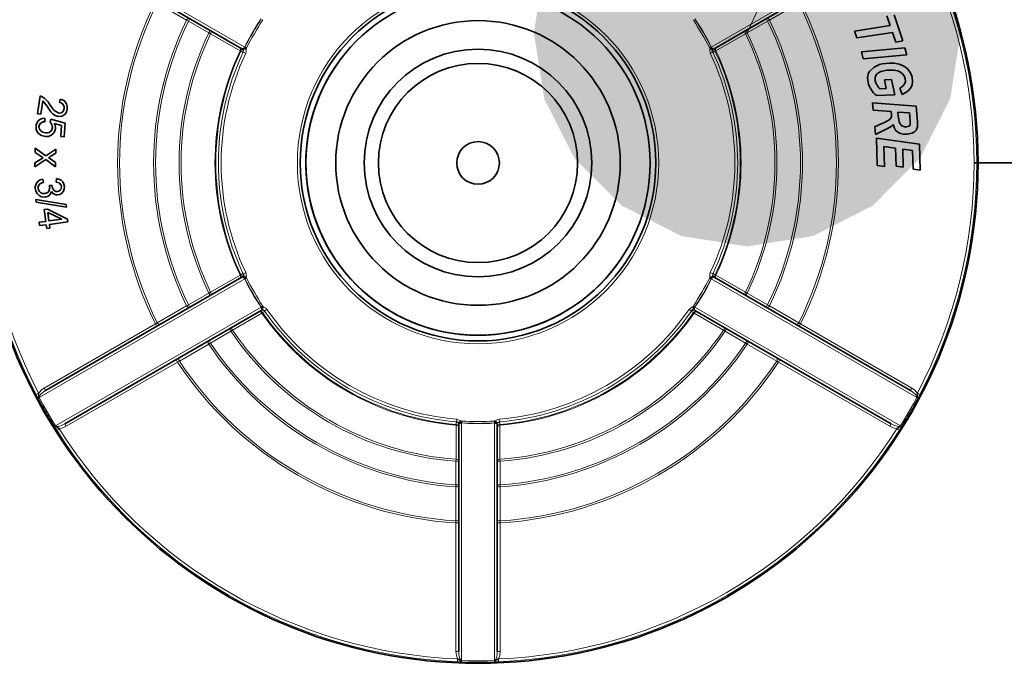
# Model space of a CAD drawing. Extents: x 0 to 420, y 0 to 297.
# Tile 21 of 39: x 183.09 to 190.01, y 210.91 to 215.43. Entities that reach past the tile are written whole.
import ezdxf

# ---------------------------------------------------------------- set-up
doc = ezdxf.new("R2010")
doc.units = 0

msp = doc.modelspace()

# ---------------------------------------------------------------- linework, layer by layer
at = {"color": 7, "lineweight": 13}
msp.add_line((188.202942, 215.334534), (216.293304, 277.172089), dxfattribs=at)
at = {"color": 7, "lineweight": 13, "ltscale": 0.041736}
for p, q in [((183.225952, 216.068878), (184.671722, 215.234161)), ((187.949036, 215.234161), (189.394806, 216.068878)), ((184.671722, 213.607574), (183.225952, 212.772858)), ((189.394806, 212.772858), (187.949036, 213.607574)), ((183.340942, 212.573685), (184.786728, 213.408386)), ((187.834045, 213.408386), (189.279816, 212.573685))]:
    msp.add_line(p, q, dxfattribs=at)
at = {"color": 7, "lineweight": 35, "ltscale": 0.03981}
for p, q in [((184.650177, 215.223511), (183.271118, 216.019714)), ((189.34964, 216.019714), (187.970581, 215.223511)), ((183.271118, 212.822037), (184.650177, 213.618225)), ((187.970581, 213.618225), (189.34964, 212.822037)), ((184.785172, 213.384399), (183.406128, 212.588211)), ((189.214645, 212.588211), (187.835587, 213.384399))]:
    msp.add_line(p, q, dxfattribs=at)
at = {"color": 7, "lineweight": 13, "ltscale": 0.00597}
for p, q in [((184.261734, 215.423553), (184.054993, 215.54303)), ((188.565781, 215.54303), (188.359024, 215.423553)), ((184.054993, 213.298706), (184.261734, 213.418182)), ((188.359024, 213.418182), (188.565781, 213.298706)), ((184.417709, 213.148041), (184.210861, 213.028717)), ((188.409912, 213.028717), (188.203064, 213.148041)), ((186.15451, 211.906555), (186.154419, 212.145355)), ((186.466354, 212.145355), (186.466248, 211.906555))]:
    msp.add_line(p, q, dxfattribs=at)
at = {"color": 7, "lineweight": 13, "ltscale": 0.000354}
for p, q in [((184.274445, 215.417328), (184.261734, 215.423553)), ((188.359024, 215.423553), (188.346313, 215.417328)), ((184.417786, 215.334595), (184.430527, 215.32843)), ((188.202972, 215.334595), (188.190247, 215.32843)), ((184.430527, 213.513306), (184.417786, 213.507156)), ((184.261734, 213.418182), (184.274445, 213.424393)), ((188.346313, 213.424393), (188.359024, 213.418182)), ((184.584473, 213.246643), (184.572784, 213.238678)), ((188.036285, 213.246643), (188.047974, 213.238678)), ((184.429443, 213.155945), (184.417709, 213.148041)), ((188.203064, 213.148041), (188.191315, 213.155945))]:
    msp.add_line(p, q, dxfattribs=at)
at = {"color": 7, "lineweight": 13, "ltscale": 0.0005}
for p, q in [((184.284439, 215.434662), (184.274445, 215.417328)), ((188.346313, 215.417328), (188.336319, 215.434662)), ((184.417786, 215.334595), (184.427795, 215.351898)), ((188.202972, 215.334595), (188.192978, 215.351898)), ((184.659546, 215.199738), (184.677628, 215.191193)), ((187.94313, 215.191193), (187.961212, 215.199738)), ((184.659546, 213.641998), (184.677628, 213.650543)), ((187.94313, 213.650543), (187.961212, 213.641998)), ((184.427795, 213.489838), (184.417786, 213.507156)), ((188.192978, 213.489838), (188.202972, 213.507156)), ((184.274445, 213.424393), (184.284439, 213.407074)), ((184.81044, 213.380646), (184.826889, 213.392029)), ((187.810318, 213.380646), (187.793884, 213.392029)), ((188.336319, 213.407074), (188.346313, 213.424393)), ((184.053101, 213.273514), (184.043106, 213.290833)), ((184.572784, 213.238678), (184.56279, 213.256012)), ((188.057983, 213.256012), (188.047974, 213.238678)), ((188.577652, 213.290833), (188.567657, 213.273514)), ((184.419434, 213.173248), (184.429443, 213.155945)), ((188.191315, 213.155945), (188.201324, 213.173248)), ((184.18811, 213.039688), (184.198105, 213.022369)), ((188.422668, 213.022369), (188.432663, 213.039688)), ((183.271118, 212.822037), (183.261124, 212.839355)), ((189.359634, 212.839355), (189.34964, 212.822037)), ((183.203781, 212.794403), (183.221497, 212.80368)), ((189.399277, 212.80368), (189.416992, 212.794403)), ((183.406128, 212.588211), (183.416138, 212.570892)), ((186.159485, 212.601776), (186.161133, 212.621704)), ((186.461288, 212.601776), (186.459625, 212.621704)), ((189.204636, 212.570892), (189.214645, 212.588211)), ((183.348526, 212.543701), (183.365417, 212.554398)), ((189.272232, 212.543701), (189.255341, 212.554398)), ((186.175385, 212.324982), (186.15538, 212.324982)), ((186.465393, 212.324982), (186.445374, 212.324982)), ((186.15538, 212.159454), (186.175385, 212.159454)), ((186.445374, 212.159454), (186.465393, 212.159454)), ((186.175385, 211.892334), (186.15538, 211.892334)), ((186.445374, 211.892334), (186.465393, 211.892334)), ((186.175385, 210.98938), (186.15538, 210.98938)), ((186.445374, 210.98938), (186.465393, 210.98938)), ((186.165634, 210.917236), (186.166458, 210.937225)), ((186.455139, 210.917236), (186.4543, 210.937225))]:
    msp.add_line(p, q, dxfattribs=at)
at = {"color": 7, "lineweight": 13, "ltscale": 0.004138}
for p, q in [((184.417786, 215.334595), (184.274445, 215.417328)), ((188.346313, 215.417328), (188.202972, 215.334595)), ((184.274445, 213.424393), (184.417786, 213.507156)), ((188.202972, 213.507156), (188.346313, 213.424393)), ((184.572784, 213.238678), (184.429443, 213.155945)), ((188.191315, 213.155945), (188.047974, 213.238678)), ((186.15538, 212.159454), (186.15538, 212.324982)), ((186.465393, 212.324982), (186.465393, 212.159454))]:
    msp.add_line(p, q, dxfattribs=at)
at = {"color": 7, "lineweight": 35, "ltscale": 0.001806}
msp.add_line((189.208313, 215.385773), (189.185303, 215.454254), dxfattribs=at)
at = {"color": 7, "lineweight": 35, "ltscale": 0.004846}
msp.add_line((189.23558, 215.462051), (189.297363, 215.278336), dxfattribs=at)
at = {"color": 7, "lineweight": 13, "ltscale": 0.005978}
msp.add_line((184.637695, 215.208984), (184.430527, 215.32843), dxfattribs=at)
at = {"color": 7, "lineweight": 13, "ltscale": 0.005979}
for p, q in [((188.190247, 215.32843), (187.983063, 215.208984)), ((184.430527, 213.513306), (184.637695, 213.632767)), ((187.983063, 213.632767), (188.190247, 213.513306)), ((184.791519, 213.366333), (184.584473, 213.246643)), ((188.036285, 213.246643), (187.829239, 213.366333)), ((186.156433, 212.339081), (186.156555, 212.578247)), ((186.464203, 212.578247), (186.46434, 212.339081))]:
    msp.add_line(p, q, dxfattribs=at)
at = {"color": 7, "lineweight": 35, "ltscale": 0.006341}
for p, q in [((188.957672, 215.346756), (189.208313, 215.385773)), ((189.224426, 215.33786), (188.973816, 215.298843))]:
    msp.add_line(p, q, dxfattribs=at)
at = {"color": 7, "lineweight": 35, "ltscale": 0.001264}
msp.add_line((188.973816, 215.298843), (188.957672, 215.346756), dxfattribs=at)
at = {"color": 7, "lineweight": 35, "ltscale": 0.001776}
msp.add_line((189.247086, 215.270538), (189.224426, 215.33786), dxfattribs=at)
at = {"color": 7, "lineweight": 35, "ltscale": 0.001272}
for p, q in [((189.297363, 215.278336), (189.247086, 215.270538)), ((189.166611, 215.00528), (189.217438, 215.007782))]:
    msp.add_line(p, q, dxfattribs=at)
at = {"color": 7, "lineweight": 13, "ltscale": 0.000147}
for p, q in [((184.643005, 215.206482), (184.637695, 215.208984)), ((184.637695, 213.632767), (184.643005, 213.635269)), ((184.796326, 213.36969), (184.791519, 213.366333)), ((187.829239, 213.366333), (187.824432, 213.36969))]:
    msp.add_line(p, q, dxfattribs=at)
at = {"color": 7, "lineweight": 13, "ltscale": 0.00044}
for p, q in [((184.658264, 215.197693), (184.643005, 215.206482)), ((184.643005, 213.635269), (184.658264, 213.644058)), ((186.157043, 212.584076), (186.157059, 212.601685)), ((186.463699, 212.601685), (186.463715, 212.584076))]:
    msp.add_line(p, q, dxfattribs=at)
at = {"color": 7, "lineweight": 13, "ltscale": 6e-05}
for p, q in [((184.659546, 215.199738), (184.658264, 215.197693)), ((187.962494, 215.197693), (187.961212, 215.199738)), ((186.461288, 212.601776), (186.463699, 212.601685))]:
    msp.add_line(p, q, dxfattribs=at)
at = {"color": 7, "lineweight": 35, "ltscale": 0.000411}
for p, q in [((184.681091, 215.223267), (184.664688, 215.22229)), ((184.800842, 213.411072), (184.793472, 213.396378))]:
    msp.add_line(p, q, dxfattribs=at)
at = {"color": 7, "lineweight": 13, "ltscale": 1.3e-05}
for p, q in [((184.671722, 215.234161), (184.672211, 215.234009)), ((187.949036, 215.234161), (187.948547, 215.234009)), ((184.672211, 213.607742), (184.671722, 213.607574)), ((187.949036, 213.607574), (187.948547, 213.607742)), ((184.787109, 213.408722), (184.786728, 213.408386)), ((187.834045, 213.408386), (187.833664, 213.408722)), ((183.217484, 212.768738), (183.217239, 212.769196)), ((183.22435, 212.778381), (183.223816, 212.778381)), ((189.396957, 212.778381), (189.396423, 212.778381)), ((189.403519, 212.769196), (189.403275, 212.768738)), ((183.33342, 212.567963), (183.333145, 212.56842)), ((183.344925, 212.569519), (183.344666, 212.569061)), ((186.19548, 212.595612), (186.195374, 212.595093)), ((186.425293, 212.595612), (186.425385, 212.595093)), ((189.276108, 212.569061), (189.275833, 212.569519)), ((189.287613, 212.56842), (189.287354, 212.567963)), ((186.189804, 210.927032), (186.189545, 210.926575)), ((186.194717, 210.91629), (186.194214, 210.91629)), ((186.426559, 210.91629), (186.426041, 210.91629)), ((186.430969, 210.927032), (186.431213, 210.926575))]:
    msp.add_line(p, q, dxfattribs=at)
at = {"color": 7, "lineweight": 13, "ltscale": 0.000278}
for p, q in [((184.672211, 215.234009), (184.68187, 215.228531)), ((184.68187, 213.61322), (184.672211, 213.607742)), ((184.796677, 213.414368), (184.787109, 213.408722)), ((187.824097, 213.414368), (187.833664, 213.408722))]:
    msp.add_line(p, q, dxfattribs=at)
at = {"color": 7, "lineweight": 13, "ltscale": 0.000277}
for p, q in [((187.948547, 215.234009), (187.938904, 215.228531)), ((187.938904, 213.61322), (187.948547, 213.607742)), ((186.195587, 212.606705), (186.19548, 212.595612)), ((186.425171, 212.606705), (186.425293, 212.595612))]:
    msp.add_line(p, q, dxfattribs=at)
at = {"color": 7, "lineweight": 13, "ltscale": 0.000364}
for p, q in [((187.954193, 215.225403), (187.939636, 215.224609)), ((184.666565, 213.616333), (184.681122, 213.617126)), ((187.829041, 213.399551), (187.82106, 213.411743))]:
    msp.add_line(p, q, dxfattribs=at)
at = {"color": 7, "lineweight": 13, "ltscale": 3.4e-05}
for p, q in [((187.939667, 215.223267), (187.939682, 215.224609)), ((184.681091, 213.618469), (184.681091, 213.617126))]:
    msp.add_line(p, q, dxfattribs=at)
at = {"color": 7, "lineweight": 35, "ltscale": 0.00043}
for p, q in [((187.956741, 215.2211), (187.939667, 215.223267)), ((184.681091, 213.618469), (184.664017, 213.620636)), ((187.956741, 213.620636), (187.939667, 213.618469)), ((187.819916, 213.411072), (187.826599, 213.395203))]:
    msp.add_line(p, q, dxfattribs=at)
at = {"color": 7, "lineweight": 35, "ltscale": 0.000257}
msp.add_line((187.948547, 215.234009), (187.954208, 215.225418), dxfattribs=at)
at = {"color": 7, "lineweight": 35, "ltscale": 0.000125}
for p, q in [((187.954208, 215.225418), (187.956741, 215.2211)), ((187.829056, 213.399551), (187.826599, 213.395203))]:
    msp.add_line(p, q, dxfattribs=at)
at = {"color": 7, "lineweight": 13, "ltscale": 0.000441}
for p, q in [((187.977768, 215.206482), (187.962494, 215.197693)), ((187.962494, 213.644058), (187.977768, 213.635269)), ((184.811584, 213.37851), (184.796326, 213.36969)), ((187.824432, 213.36969), (187.809174, 213.37851))]:
    msp.add_line(p, q, dxfattribs=at)
at = {"color": 7, "lineweight": 13, "ltscale": 0.000146}
for p, q in [((187.983063, 215.208984), (187.977768, 215.206482)), ((187.977768, 213.635269), (187.983063, 213.632767)), ((186.156555, 212.578247), (186.157043, 212.584076)), ((186.463715, 212.584076), (186.464203, 212.578247))]:
    msp.add_line(p, q, dxfattribs=at)
at = {"color": 7, "lineweight": 35, "ltscale": 0.007674}
for p, q in [((189.005188, 215.202698), (189.311035, 215.228882)), ((189.323883, 215.179504), (189.018051, 215.153381))]:
    msp.add_line(p, q, dxfattribs=at)
at = {"color": 7, "lineweight": 35, "ltscale": 0.001274}
msp.add_line((189.018051, 215.153381), (189.005188, 215.202698), dxfattribs=at)
at = {"color": 7, "lineweight": 35, "ltscale": 0.001276}
msp.add_line((189.311035, 215.228882), (189.323883, 215.179504), dxfattribs=at)
at = {"color": 7, "lineweight": 35, "ltscale": 0.00157}
msp.add_line((189.180359, 214.943985), (189.166611, 215.00528), dxfattribs=at)
at = {"color": 7, "lineweight": 35, "ltscale": 0.002748}
msp.add_line((189.217438, 215.007782), (189.241425, 214.900528), dxfattribs=at)
at = {"color": 7, "lineweight": 35, "ltscale": 0.001132}
msp.add_line((189.135132, 214.941803), (189.180359, 214.943985), dxfattribs=at)
at = {"color": 7, "lineweight": 35, "ltscale": 0.001186}
msp.add_line((189.292496, 214.902771), (189.275879, 214.94722), dxfattribs=at)
at = {"color": 7, "lineweight": 35, "ltscale": 0.003203}
msp.add_line((183.231522, 214.892853), (183.214813, 214.765823), dxfattribs=at)
at = {"color": 7, "lineweight": 35, "ltscale": 0.002377}
msp.add_line((183.238266, 214.762756), (183.250687, 214.857025), dxfattribs=at)
at = {"color": 7, "lineweight": 35, "ltscale": 0.000617}
msp.add_line((183.373169, 214.86969), (183.367401, 214.845703), dxfattribs=at)
at = {"color": 7, "lineweight": 35, "ltscale": 0.001273}
msp.add_line((189.088806, 214.791565), (189.083939, 214.842255), dxfattribs=at)
at = {"color": 7, "lineweight": 35, "ltscale": 0.007676}
msp.add_line((189.083939, 214.842255), (189.390152, 214.819672), dxfattribs=at)
at = {"color": 7, "lineweight": 35, "ltscale": 0.003266}
msp.add_line((189.241425, 214.900528), (189.110962, 214.894012), dxfattribs=at)
at = {"color": 7, "lineweight": 35, "ltscale": 0.003179}
msp.add_line((189.215622, 214.782181), (189.088806, 214.791565), dxfattribs=at)
at = {"color": 7, "lineweight": 35, "ltscale": 0.000528}
msp.add_line((189.217636, 214.761169), (189.215622, 214.782181), dxfattribs=at)
at = {"color": 7, "lineweight": 35, "ltscale": 0.000676}
msp.add_line((189.26152, 214.778717), (189.264145, 214.751801), dxfattribs=at)
at = {"color": 7, "lineweight": 35, "ltscale": 0.002063}
msp.add_line((189.343826, 214.772552), (189.26152, 214.778717), dxfattribs=at)
at = {"color": 7, "lineweight": 35, "ltscale": 0.001403}
msp.add_line((189.349243, 214.716675), (189.343826, 214.772552), dxfattribs=at)
at = {"color": 7, "lineweight": 35, "ltscale": 0.002761}
msp.add_line((189.390152, 214.819672), (189.400681, 214.709732), dxfattribs=at)
at = {"color": 7, "lineweight": 35, "ltscale": 0.000591}
msp.add_line((183.214813, 214.765823), (183.238266, 214.762756), dxfattribs=at)
at = {"color": 7, "lineweight": 35, "ltscale": 0.000628}
msp.add_line((183.264832, 214.711075), (183.264664, 214.736206), dxfattribs=at)
at = {"color": 7, "lineweight": 35, "ltscale": 0.000567}
msp.add_line((183.306671, 214.728577), (183.301804, 214.706421), dxfattribs=at)
at = {"color": 7, "lineweight": 35, "ltscale": 0.00263}
msp.add_line((183.408264, 214.701248), (183.306671, 214.728577), dxfattribs=at)
at = {"color": 7, "lineweight": 35, "ltscale": 0.001123}
msp.add_line((189.167038, 214.704865), (189.206177, 214.726898), dxfattribs=at)
at = {"color": 7, "lineweight": 35, "ltscale": 0.000734}
msp.add_line((189.347046, 214.687393), (189.349243, 214.716675), dxfattribs=at)
at = {"color": 7, "lineweight": 35, "ltscale": 0.001379}
msp.add_line((183.330017, 214.699066), (183.383133, 214.684174), dxfattribs=at)
at = {"color": 7, "lineweight": 35, "ltscale": 0.001935}
msp.add_line((183.383133, 214.684174), (183.376801, 214.607025), dxfattribs=at)
at = {"color": 7, "lineweight": 35, "ltscale": 0.002413}
msp.add_line((183.40033, 214.605072), (183.408264, 214.701248), dxfattribs=at)
at = {"color": 7, "lineweight": 35, "ltscale": 0.001373}
msp.add_line((189.105194, 214.621399), (189.09996, 214.676086), dxfattribs=at)
at = {"color": 7, "lineweight": 35, "ltscale": 0.002576}
msp.add_line((189.197662, 214.666824), (189.105194, 214.621399), dxfattribs=at)
at = {"color": 7, "lineweight": 35, "ltscale": 0.00059}
msp.add_line((183.376801, 214.607025), (183.40033, 214.605072), dxfattribs=at)
at = {"color": 7, "lineweight": 35, "ltscale": 0.004826}
msp.add_line((189.116821, 214.402466), (189.110718, 214.595398), dxfattribs=at)
at = {"color": 7, "lineweight": 35, "ltscale": 0.007645}
msp.add_line((189.110718, 214.595398), (189.413589, 214.553314), dxfattribs=at)
at = {"color": 7, "lineweight": 35, "ltscale": 0.00072}
msp.add_line((183.197128, 214.524246), (183.196793, 214.495438), dxfattribs=at)
at = {"color": 7, "lineweight": 35, "ltscale": 0.001706}
msp.add_line((183.196793, 214.495438), (183.253738, 214.457855), dxfattribs=at)
at = {"color": 7, "lineweight": 35, "ltscale": 0.002284}
msp.add_line((183.272125, 214.472107), (183.197128, 214.524246), dxfattribs=at)
at = {"color": 7, "lineweight": 35, "ltscale": 0.002109}
msp.add_line((183.342529, 214.518616), (183.272125, 214.472107), dxfattribs=at)
at = {"color": 7, "lineweight": 35, "ltscale": 0.000741}
msp.add_line((183.342163, 214.488983), (183.342529, 214.518616), dxfattribs=at)
at = {"color": 7, "lineweight": 35, "ltscale": 0.002075}
msp.add_line((189.245148, 214.526062), (189.162964, 214.537628), dxfattribs=at)
at = {"color": 7, "lineweight": 35, "ltscale": 0.003551}
msp.add_line((189.162964, 214.537628), (189.167465, 214.39566), dxfattribs=at)
at = {"color": 7, "lineweight": 35, "ltscale": 0.003196}
for p, q in [((189.249222, 214.39827), (189.245148, 214.526062)), ((189.295792, 214.518997), (189.299805, 214.391205))]:
    msp.add_line(p, q, dxfattribs=at)
at = {"color": 7, "lineweight": 35, "ltscale": 0.001736}
msp.add_line((189.364578, 214.50943), (189.295792, 214.518997), dxfattribs=at)
at = {"color": 7, "lineweight": 35, "ltscale": 0.003304}
msp.add_line((189.368774, 214.377335), (189.364578, 214.50943), dxfattribs=at)
at = {"color": 7, "lineweight": 35, "ltscale": 0.004578}
msp.add_line((189.413589, 214.553314), (189.419373, 214.37027), dxfattribs=at)
at = {"color": 7, "lineweight": 35, "ltscale": 0.002325}
msp.add_line((183.195541, 214.393005), (183.273132, 214.444244), dxfattribs=at)
at = {"color": 7, "lineweight": 35, "ltscale": 0.00134}
msp.add_line((183.24144, 214.450409), (183.195908, 214.422134), dxfattribs=at)
at = {"color": 7, "lineweight": 35, "ltscale": 0.000359}
msp.add_line((183.253738, 214.457855), (183.24144, 214.450409), dxfattribs=at)
at = {"color": 7, "lineweight": 35, "ltscale": 0.002098}
msp.add_line((183.273132, 214.444244), (183.341034, 214.394897), dxfattribs=at)
at = {"color": 7, "lineweight": 35, "ltscale": 0.000481}
for p, q in [((183.307312, 214.447388), (183.291397, 214.458221)), ((183.417191, 214.109573), (183.415405, 214.128723))]:
    msp.add_line(p, q, dxfattribs=at)
at = {"color": 7, "lineweight": 35, "ltscale": 0.001043}
msp.add_line((183.34137, 214.423279), (183.307312, 214.447388), dxfattribs=at)
at = {"color": 7, "lineweight": 35, "ltscale": 0.001008}
msp.add_line((183.307846, 214.467834), (183.342163, 214.488983), dxfattribs=at)
at = {"color": 7, "lineweight": 35, "ltscale": 0.000728}
msp.add_line((183.195908, 214.422134), (183.195541, 214.393005), dxfattribs=at)
at = {"color": 7, "lineweight": 35, "ltscale": 0.00071}
msp.add_line((183.341034, 214.394897), (183.34137, 214.423279), dxfattribs=at)
at = {"color": 7, "lineweight": 35, "ltscale": 0.001277}
for p, q in [((189.167465, 214.39566), (189.116821, 214.402466)), ((189.299805, 214.391205), (189.249222, 214.39827)), ((189.419373, 214.37027), (189.368774, 214.377335))]:
    msp.add_line(p, q, dxfattribs=at)
at = {"color": 7, "lineweight": 35, "ltscale": 0.475335}
msp.add_line((208.810394, 214.422668), (189.796997, 214.422668), dxfattribs=at)
at = {"color": 7, "lineweight": 35, "ltscale": 0.000602}
msp.add_line((183.255432, 214.284088), (183.250809, 214.307709), dxfattribs=at)
at = {"color": 7, "lineweight": 35, "ltscale": 0.000604}
msp.add_line((183.347534, 214.310913), (183.344528, 214.286926), dxfattribs=at)
at = {"color": 7, "lineweight": 35, "ltscale": 0.000547}
msp.add_line((183.317383, 214.26181), (183.295532, 214.26326), dxfattribs=at)
at = {"color": 7, "lineweight": 35, "ltscale": 9.5e-05}
msp.add_line((183.317291, 214.258026), (183.317383, 214.26181), dxfattribs=at)
at = {"color": 7, "lineweight": 35, "ltscale": 0.000477}
msp.add_line((183.202454, 214.165176), (183.204239, 214.146179), dxfattribs=at)
at = {"color": 7, "lineweight": 35, "ltscale": 0.005401}
msp.add_line((183.415405, 214.128723), (183.202454, 214.165176), dxfattribs=at)
at = {"color": 7, "lineweight": 35, "ltscale": 0.005402}
msp.add_line((183.204239, 214.146179), (183.417191, 214.109573), dxfattribs=at)
at = {"color": 7, "lineweight": 35, "ltscale": 0.000564}
for p, q in [((183.283371, 214.096649), (183.261002, 214.093719)), ((183.278503, 213.96077), (183.300858, 213.963684))]:
    msp.add_line(p, q, dxfattribs=at)
at = {"color": 7, "lineweight": 35, "ltscale": 0.002099}
msp.add_line((183.261002, 214.093719), (183.271973, 214.010498), dxfattribs=at)
at = {"color": 7, "lineweight": 35, "ltscale": 0.003933}
msp.add_line((183.423874, 214.025879), (183.283371, 214.096649), dxfattribs=at)
at = {"color": 7, "lineweight": 35, "ltscale": 0.001202}
msp.add_line((183.271973, 214.010498), (183.224319, 214.004181), dxfattribs=at)
at = {"color": 7, "lineweight": 35, "ltscale": 0.001514}
msp.add_line((183.294327, 214.013397), (183.286407, 214.073456), dxfattribs=at)
at = {"color": 7, "lineweight": 35, "ltscale": 0.002723}
msp.add_line((183.286407, 214.073456), (183.384048, 214.025208), dxfattribs=at)
at = {"color": 7, "lineweight": 35, "ltscale": 0.002262}
msp.add_line((183.384048, 214.025208), (183.294327, 214.013397), dxfattribs=at)
at = {"color": 7, "lineweight": 35, "ltscale": 0.000483}
msp.add_line((183.426392, 214.006714), (183.423874, 214.025879), dxfattribs=at)
at = {"color": 7, "lineweight": 35, "ltscale": 0.000596}
msp.add_line((183.224319, 214.004181), (183.227448, 213.98053), dxfattribs=at)
at = {"color": 7, "lineweight": 35, "ltscale": 0.001201}
msp.add_line((183.227448, 213.98053), (183.275085, 213.986816), dxfattribs=at)
at = {"color": 7, "lineweight": 35, "ltscale": 0.000657}
for p, q in [((183.275085, 213.986816), (183.278503, 213.96077)), ((183.300858, 213.963684), (183.297455, 213.989746))]:
    msp.add_line(p, q, dxfattribs=at)
at = {"color": 7, "lineweight": 35, "ltscale": 0.003251}
msp.add_line((183.297455, 213.989746), (183.426392, 214.006714), dxfattribs=at)
at = {"color": 7, "lineweight": 13, "ltscale": 6.1e-05}
for p, q in [((184.658264, 213.644058), (184.659546, 213.641998)), ((187.961212, 213.641998), (187.962494, 213.644058)), ((184.81044, 213.380646), (184.811584, 213.37851)), ((187.809174, 213.37851), (187.810318, 213.380646)), ((186.157059, 212.601685), (186.159485, 212.601776))]:
    msp.add_line(p, q, dxfattribs=at)
at = {"color": 7, "lineweight": 35, "ltscale": 0.000126}
msp.add_line((184.666565, 213.616302), (184.664017, 213.620636), dxfattribs=at)
at = {"color": 7, "lineweight": 35, "ltscale": 0.000256}
msp.add_line((184.672211, 213.607742), (184.666565, 213.616302), dxfattribs=at)
at = {"color": 7, "lineweight": 13, "ltscale": 0.000353}
for p, q in [((188.202972, 213.507156), (188.190247, 213.513306)), ((186.156433, 212.339081), (186.15538, 212.324982)), ((186.465393, 212.324982), (186.46434, 212.339081)), ((186.154419, 212.145355), (186.15538, 212.159454)), ((186.465393, 212.159454), (186.466354, 212.145355))]:
    msp.add_line(p, q, dxfattribs=at)
at = {"color": 7, "lineweight": 13, "ltscale": 3.3e-05}
msp.add_line((187.819916, 213.411072), (187.821091, 213.411713), dxfattribs=at)
at = {"color": 7, "lineweight": 13, "ltscale": 0.022574}
for p, q in [((183.261124, 212.839355), (184.043106, 213.290833)), ((188.577652, 213.290833), (189.359634, 212.839355)), ((184.198105, 213.022369), (183.416138, 212.570892)), ((189.204636, 212.570892), (188.422668, 213.022369)), ((186.15538, 210.98938), (186.15538, 211.892334)), ((186.465393, 211.892334), (186.465393, 210.98938))]:
    msp.add_line(p, q, dxfattribs=at)
at = {"color": 7, "lineweight": 13, "ltscale": 0.000356}
for p, q in [((184.043106, 213.290833), (184.054993, 213.298706)), ((188.565781, 213.298706), (188.577652, 213.290833)), ((184.210861, 213.028717), (184.198105, 213.022369)), ((188.422668, 213.022369), (188.409912, 213.028717)), ((186.15538, 211.892334), (186.15451, 211.906555)), ((186.466248, 211.906555), (186.465393, 211.892334))]:
    msp.add_line(p, q, dxfattribs=at)
at = {"color": 7, "lineweight": 13, "ltscale": 0.000714}
msp.add_line((183.217239, 212.769196), (183.203781, 212.794403), dxfattribs=at)
at = {"color": 7, "lineweight": 13, "ltscale": 0.001246}
for p, q in [((183.241272, 212.724945), (183.217484, 212.768738)), ((189.403275, 212.768738), (189.379501, 212.724945)), ((189.313644, 212.610901), (189.287613, 212.56842)), ((186.244522, 210.914978), (186.194717, 210.91629)), ((186.426041, 210.91629), (186.376236, 210.914978))]:
    msp.add_line(p, q, dxfattribs=at)
at = {"color": 7, "lineweight": 35, "ltscale": 0.000635}
for p, q in [((183.221497, 212.80368), (183.223816, 212.778381)), ((189.396957, 212.778381), (189.399277, 212.80368)), ((183.344666, 212.569061), (183.365417, 212.554413)), ((189.255356, 212.554413), (189.276108, 212.569061)), ((186.166473, 210.937225), (186.189545, 210.926575)), ((186.431213, 210.926575), (186.454285, 210.937225))]:
    msp.add_line(p, q, dxfattribs=at)
at = {"color": 7, "lineweight": 13, "ltscale": 4.2e-05}
for p, q in [((183.223816, 212.778381), (183.224014, 212.776703)), ((189.396744, 212.776703), (189.396957, 212.778381)), ((183.343323, 212.570068), (183.344666, 212.569061)), ((183.343323, 212.570068), (183.344925, 212.569519)), ((189.276108, 212.569061), (189.277451, 212.570068)), ((186.189545, 210.926575), (186.191086, 210.925919)), ((186.189804, 210.927032), (186.191086, 210.925919)), ((186.429688, 210.925919), (186.430969, 210.927032)), ((186.429688, 210.925919), (186.431213, 210.926575))]:
    msp.add_line(p, q, dxfattribs=at)
at = {"color": 7, "lineweight": 13, "ltscale": 4.3e-05}
for p, q in [((183.22435, 212.778381), (183.224014, 212.776703)), ((189.396744, 212.776703), (189.396423, 212.778381)), ((189.275833, 212.569519), (189.277451, 212.570068))]:
    msp.add_line(p, q, dxfattribs=at)
at = {"color": 7, "lineweight": 13, "ltscale": 0.001238}
for p, q in [((183.225952, 212.772858), (183.249588, 212.72934)), ((189.37117, 212.72934), (189.394806, 212.772858)), ((183.315063, 212.615921), (183.340942, 212.573685)), ((189.279816, 212.573685), (189.305695, 212.615921))]:
    msp.add_line(p, q, dxfattribs=at)
at = {"color": 7, "lineweight": 13, "ltscale": 0.000715}
for p, q in [((189.416992, 212.794403), (189.403519, 212.769196)), ((183.348526, 212.543701), (183.33342, 212.567963)), ((189.287354, 212.567963), (189.272232, 212.543701)), ((186.194214, 210.91629), (186.165634, 210.917236)), ((186.455139, 210.917236), (186.426559, 210.91629))]:
    msp.add_line(p, q, dxfattribs=at)
at = {"color": 7, "lineweight": 13, "ltscale": 0.003274}
for p, q in [((183.249588, 212.72934), (183.315063, 212.615921)), ((189.305695, 212.615921), (189.37117, 212.72934)), ((186.244904, 210.924377), (186.375854, 210.924377))]:
    msp.add_line(p, q, dxfattribs=at)
at = {"color": 7, "lineweight": 13, "ltscale": 0.001245}
msp.add_line((183.333145, 212.56842), (183.307129, 212.610901), dxfattribs=at)
at = {"color": 7, "lineweight": 35, "ltscale": 0.039809}
for p, q in [((186.175385, 210.98938), (186.175385, 212.581757)), ((186.445374, 212.581757), (186.445374, 210.98938))]:
    msp.add_line(p, q, dxfattribs=at)
at = {"color": 7, "lineweight": 35, "ltscale": 0.000431}
for p, q in [((186.190628, 212.608673), (186.180237, 212.59494)), ((186.43013, 212.608673), (186.440536, 212.59494))]:
    msp.add_line(p, q, dxfattribs=at)
at = {"color": 7, "lineweight": 35, "ltscale": 0.000189}
msp.add_line((186.187805, 212.595169), (186.180237, 212.59494), dxfattribs=at)
at = {"color": 7, "lineweight": 13, "ltscale": 0.000334}
msp.add_line((186.18782, 212.595154), (186.193024, 212.607452), dxfattribs=at)
at = {"color": 7, "lineweight": 13, "ltscale": 6.7e-05}
msp.add_line((186.190628, 212.608673), (186.193008, 212.607452), dxfattribs=at)
at = {"color": 7, "lineweight": 13, "ltscale": 0.041735}
for p, q in [((186.195374, 212.595093), (186.195374, 210.925674)), ((186.425385, 210.925674), (186.425385, 212.595093))]:
    msp.add_line(p, q, dxfattribs=at)
at = {"color": 7, "lineweight": 35, "ltscale": 0.000107}
msp.add_line((186.191086, 210.925919), (186.195374, 210.925674), dxfattribs=at)
at = {"color": 7, "lineweight": 13, "ltscale": 0.001239}
for p, q in [((186.195374, 210.925674), (186.244904, 210.924377)), ((186.375854, 210.924377), (186.425385, 210.925674))]:
    msp.add_line(p, q, dxfattribs=at)
at = {"color": 7, "lineweight": 13}
for points in [[(184.671722, 215.234161), (184.684067, 215.262054), (184.712387, 215.316833), (184.759979, 215.395721), (184.786728, 215.43335)], [(187.834045, 215.43335), (187.852036, 215.408691), (187.8853, 215.356812), (187.929825, 215.276138), (187.949036, 215.234161)], [(188.187866, 215.334595), (188.187317, 215.342484), (188.190094, 215.349396), (188.192978, 215.351898)], [(184.650177, 215.223511), (184.653198, 215.222672), (184.656784, 215.22348), (184.660385, 215.225952)], [(184.659546, 215.199738), (184.662842, 215.213165), (184.664017, 215.2211)], [(184.681091, 215.223267), (184.681091, 215.201614), (184.677628, 215.191193)], [(187.94313, 215.191193), (187.938965, 215.216751), (187.939667, 215.223267)], [(187.960388, 215.225952), (187.965759, 215.22287), (187.970581, 215.223511)], [(184.660385, 213.615784), (184.654999, 213.618866), (184.650177, 213.618225)], [(184.786728, 213.408386), (184.768738, 213.433044), (184.735474, 213.48494), (184.690933, 213.565613), (184.671722, 213.607574)], [(184.677628, 213.650543), (184.681793, 213.625), (184.681091, 213.618469)], [(187.949036, 213.607574), (187.936707, 213.579681), (187.908386, 213.524918), (187.860779, 213.446014), (187.834045, 213.408386)], [(187.939667, 213.618469), (187.939682, 213.640137), (187.94313, 213.650543)], [(187.961212, 213.641998), (187.957932, 213.628571), (187.956741, 213.620636)], [(187.970581, 213.618225), (187.967575, 213.61908), (187.963989, 213.618256), (187.960388, 213.615784)], [(188.192978, 213.489838), (188.190491, 213.491852), (188.187668, 213.497437), (188.187866, 213.507156)], [(184.785172, 213.384399), (184.787415, 213.386597), (184.788498, 213.390106), (184.788147, 213.39447)], [(184.788147, 213.39447), (184.788086, 213.403717), (184.786728, 213.408386)], [(184.81044, 213.380646), (184.800461, 213.390198), (184.794174, 213.395203)], [(184.800842, 213.411072), (184.81958, 213.400223), (184.826889, 213.392029)], [(187.793884, 213.392029), (187.813919, 213.408417), (187.819916, 213.411072)], [(187.834045, 213.408386), (187.832703, 213.40271), (187.832611, 213.39447)], [(187.832611, 213.39447), (187.832626, 213.38826), (187.835587, 213.384399)], [(183.271118, 212.822037), (183.25322, 212.810425), (183.236954, 212.796753), (183.225967, 212.782669), (183.224426, 212.778748)], [(189.396332, 212.778748), (189.394592, 212.783051), (189.388153, 212.792145), (189.367889, 212.810181), (189.34964, 212.822037)], [(183.343323, 212.570068), (183.336349, 212.567841), (183.334015, 212.567871), (183.333374, 212.568176), (183.333145, 212.56842)], [(183.344925, 212.569519), (183.349487, 212.568787), (183.360596, 212.569733), (183.386536, 212.578262), (183.406128, 212.588211)], [(183.416138, 212.570892), (183.391022, 212.55954), (183.365417, 212.554398)], [(186.161133, 212.621704), (186.185333, 212.612549), (186.190628, 212.608673)], [(186.182602, 212.589386), (186.177246, 212.586273), (186.175385, 212.581757)], [(186.195374, 212.595093), (186.189774, 212.593414), (186.182602, 212.589386)], [(186.425385, 212.595093), (186.395035, 212.591827), (186.333466, 212.588989), (186.241333, 212.590759), (186.195374, 212.595093)], [(186.438171, 212.589386), (186.430115, 212.593964), (186.425385, 212.595093)], [(186.43013, 212.608673), (186.448883, 212.619476), (186.459625, 212.621704)], [(186.445374, 212.581757), (186.444595, 212.584808), (186.442093, 212.587494), (186.438171, 212.589386)], [(186.461273, 212.601776), (186.447998, 212.5979), (186.440536, 212.59494)], [(189.255341, 212.554398), (189.229736, 212.55954), (189.204636, 212.570892)], [(189.214645, 212.588211), (189.233841, 212.57843), (189.253967, 212.571167), (189.271729, 212.568817), (189.275833, 212.569519)], [(186.175385, 211.92067), (186.174423, 211.916351), (186.171509, 211.912308), (186.160645, 211.907043), (186.15451, 211.906555)], [(186.445374, 211.92067), (186.44635, 211.916351), (186.449265, 211.912308), (186.460114, 211.907043), (186.466248, 211.906555)], [(186.166458, 210.937225), (186.158112, 210.961975), (186.15538, 210.98938)], [(186.175385, 210.98938), (186.176514, 210.967865), (186.180298, 210.946793), (186.187134, 210.930252), (186.189804, 210.927032)], [(186.430969, 210.927032), (186.433884, 210.930618), (186.438614, 210.940704), (186.444214, 210.967438), (186.445374, 210.98938)], [(186.465393, 210.98938), (186.462646, 210.961975), (186.4543, 210.937225)], [(186.429688, 210.925919), (186.428131, 210.918762), (186.426941, 210.916763), (186.426346, 210.916351), (186.426041, 210.91629)]]:
    msp.add_lwpolyline(points, dxfattribs=at)
at = {"color": 7, "lineweight": 35}
for points in [[(184.664017, 215.2211), (184.670532, 215.231033), (184.672211, 215.234009)], [(187.956741, 215.2211), (187.959518, 215.204254), (187.961212, 215.199738)], [(189.064575, 215.066956), (189.094864, 215.094543), (189.132248, 215.111588), (189.152115, 215.116943)], [(189.152115, 215.116943), (189.20282, 215.123199), (189.235962, 215.121475), (189.270081, 215.114349), (189.29895, 215.103363), (189.321381, 215.089417), (189.339874, 215.071045), (189.353699, 215.049042), (189.362442, 215.023499)], [(189.052216, 214.988922), (189.04895, 215.021317), (189.056213, 215.052979), (189.064575, 215.066956)], [(189.162842, 215.069214), (189.142563, 215.06337), (189.124939, 215.054932), (189.112167, 215.044128), (189.102142, 215.023315), (189.102859, 214.998779)], [(189.313751, 215.012604), (189.307724, 215.029434), (189.29686, 215.045059), (189.280579, 215.058685), (189.261627, 215.067352), (189.23317, 215.073792), (189.184692, 215.073151), (189.162842, 215.069214)], [(189.275879, 214.94722), (189.296631, 214.960632), (189.311218, 214.979614), (189.315186, 214.995544), (189.313751, 215.012604)], [(189.362442, 215.023499), (189.365356, 214.992981), (189.361404, 214.969727), (189.351837, 214.94873), (189.337311, 214.930923), (189.317902, 214.915909), (189.292496, 214.902771)], [(183.298615, 214.834076), (183.288269, 214.849274), (183.264084, 214.876892), (183.232864, 214.89267), (183.231522, 214.892853)], [(183.250687, 214.857025), (183.271927, 214.832672), (183.284042, 214.814728)], [(183.367401, 214.845703), (183.379532, 214.842834), (183.394775, 214.832306), (183.402283, 214.815369), (183.402344, 214.802917)], [(183.42244, 214.799438), (183.422867, 214.818604), (183.41864, 214.835709), (183.403076, 214.856415), (183.387344, 214.865356), (183.373169, 214.86969)], [(183.284042, 214.814728), (183.308517, 214.781097), (183.321686, 214.766479), (183.337753, 214.754303), (183.359497, 214.747131)], [(183.36322, 214.771149), (183.331696, 214.789429), (183.308868, 214.818634), (183.298615, 214.834076)], [(183.359497, 214.747131), (183.386414, 214.750137), (183.394531, 214.753967), (183.408203, 214.764618), (183.416763, 214.778107), (183.42244, 214.799438)], [(183.402344, 214.802917), (183.393555, 214.782501), (183.379898, 214.772797), (183.36322, 214.771149)], [(183.264664, 214.736206), (183.246246, 214.733795), (183.229843, 214.72641), (183.216675, 214.71402), (183.205093, 214.689148), (183.203552, 214.67865)], [(183.223831, 214.677307), (183.233139, 214.698242), (183.253296, 214.709366), (183.264832, 214.711075)], [(189.206177, 214.726898), (189.21785, 214.745926), (189.217636, 214.761169)], [(189.264145, 214.751801), (189.269913, 214.712891), (189.275787, 214.697052), (189.286194, 214.685028), (189.308578, 214.674408), (189.323303, 214.673706)], [(189.400681, 214.709732), (189.400208, 214.674896), (189.390625, 214.652313), (189.378082, 214.639984), (189.359619, 214.629776), (189.329163, 214.623047)], [(183.203552, 214.67865), (183.204895, 214.656876), (183.211533, 214.640274), (183.223709, 214.625702), (183.240723, 214.614197), (183.269577, 214.606567)], [(183.26973, 214.631851), (183.248779, 214.636963), (183.231964, 214.650269), (183.223877, 214.670105), (183.223831, 214.677307)], [(183.269577, 214.606567), (183.289429, 214.607239), (183.307541, 214.61319), (183.322601, 214.624481), (183.333267, 214.638885), (183.33963, 214.661438)], [(183.318359, 214.669678), (183.312073, 214.650024), (183.296844, 214.636139), (183.283813, 214.632172), (183.26973, 214.631851)], [(189.329163, 214.623047), (189.302322, 214.623016), (189.280167, 214.62796), (189.260941, 214.63797), (189.245636, 214.652435), (189.23468, 214.670319), (189.227783, 214.690018)], [(189.323303, 214.673706), (189.339432, 214.678986), (189.347046, 214.687393)], [(183.250809, 214.307709), (183.232971, 214.30275), (183.217392, 214.292816), (183.20575, 214.278473), (183.197876, 214.253021), (183.197769, 214.242767)], [(183.344528, 214.286926), (183.365906, 214.281158), (183.380371, 214.264801), (183.382675, 214.253937)], [(183.402924, 214.255432), (183.39978, 214.272339), (183.391937, 214.287598), (183.379715, 214.299637), (183.364334, 214.307281), (183.347534, 214.310913)], [(183.197769, 214.242767), (183.201675, 214.222977), (183.210938, 214.205841), (183.224838, 214.192169), (183.241196, 214.183929), (183.264404, 214.181335)], [(183.218185, 214.244263), (183.219284, 214.25618), (183.228638, 214.271271), (183.244003, 214.280457), (183.255432, 214.284088)], [(183.262543, 214.206604), (183.249619, 214.207458), (183.237564, 214.212189), (183.227707, 214.220596), (183.220947, 214.231628), (183.218185, 214.244263)], [(183.299271, 214.246658), (183.293396, 214.22345), (183.285202, 214.214493), (183.268585, 214.207306), (183.262543, 214.206604)], [(183.264404, 214.181335), (183.289856, 214.188538), (183.300415, 214.196594), (183.310272, 214.213776), (183.311768, 214.220276)], [(183.311768, 214.220276), (183.325043, 214.20462), (183.343826, 214.196503), (183.354141, 214.19606)], [(183.353256, 214.22052), (183.341675, 214.22168), (183.331375, 214.227066), (183.323715, 214.235809), (183.319107, 214.24649), (183.317291, 214.258026)], [(183.382675, 214.253937), (183.378113, 214.234833), (183.363022, 214.222412), (183.353256, 214.22052)], [(183.354141, 214.19606), (183.370834, 214.199677), (183.384949, 214.20874), (183.395554, 214.222137), (183.401672, 214.238098), (183.402924, 214.255432)], [(184.664017, 213.620636), (184.661255, 213.637482), (184.659546, 213.641998)], [(187.956741, 213.620636), (187.950226, 213.610718), (187.948547, 213.607742)], [(184.794174, 213.395203), (184.788834, 213.405823), (184.787109, 213.408722)], [(187.826599, 213.395203), (187.813385, 213.384369), (187.810318, 213.380646)], [(187.833664, 213.408722), (187.83252, 213.406952), (187.829056, 213.399551)], [(186.180237, 212.59494), (186.164246, 212.600983), (186.159485, 212.601776)], [(186.440536, 212.59494), (186.42868, 212.595642), (186.425293, 212.595612)]]:
    msp.add_lwpolyline(points, dxfattribs=at)
for radius in [3.514648, 1.25, 1.21, 1, 0.8, 0.7, 0.15]:
    msp.add_circle((186.310379, 214.420868), radius, dxfattribs=at)
at = {"color": 7, "lineweight": 13}
for radius in [3.514645, 1.27]:
    msp.add_circle((186.310379, 214.420868), radius, dxfattribs=at)
for centre, radius, start, end in [((186.310379, 214.420868), 3.506616, 152.365811, 207.634189), ((186.310379, 214.420868), 3.486619, 152.365811, 207.634189), ((186.310379, 214.420868), 3.486619, 332.365808, 27.634192), ((186.310379, 214.420868), 3.506616, 332.365808, 27.634192), ((186.310379, 214.420868), 2.533284, 153.50786, 206.49214), ((186.310379, 214.420868), 2.519142, 153.547516, 206.452484), ((186.310379, 214.420868), 2.519142, 333.547512, 26.452488), ((186.310379, 214.420868), 2.533284, 333.507853, 26.492147), ((186.310379, 214.420868), 2.280858, 153.92099, 206.07901), ((186.310379, 214.420868), 2.266716, 153.92099, 206.07901), ((186.205994, 214.48114), 1.708639, 146.143946, 153.855844), ((189.048859, 212.840179), 4.977351, 148.682181, 151.325382), ((183.572235, 212.83963), 4.977352, 28.682184, 31.325385), ((186.414764, 214.48114), 1.708639, 26.143948, 33.855841), ((186.310379, 214.420868), 2.266716, 333.920996, 26.079004), ((186.310379, 214.420868), 2.280858, 333.920996, 26.079004), ((186.310379, 214.420868), 2.101612, 154.229565, 205.770435), ((186.310379, 214.420868), 2.08747, 154.229565, 205.770435), ((184.406494, 215.341217), 0.027222, 331.993422, 345.893065), ((188.214325, 215.341248), 0.027281, 194.121876, 207.991586), ((186.310379, 214.420868), 2.08747, 334.22957, 25.77043), ((186.310379, 214.420868), 2.101612, 334.22957, 25.77043), ((186.310379, 214.420868), 1.849042, 154.772005, 205.227995), ((186.310379, 214.420868), 1.843187, 154.772005, 205.227995), ((186.310379, 214.420868), 1.825343, 154.741993, 205.258007), ((186.310379, 214.420868), 1.805346, 154.741993, 205.258007), ((184.624908, 215.214996), 0.019997, 334.768801, 60.000883), ((184.613617, 215.221634), 0.027206, 332.265575, 345.886701), ((184.640167, 215.206192), 0.019998, 334.811282, 59.995521), ((184.679214, 215.201691), 0.030743, 112.998192, 127.819272), ((184.645203, 215.210754), 0.021471, 28.860845, 45.072828), ((184.665039, 215.237259), 0.007446, 286.614187, 335.188651), ((184.694534, 215.224091), 0.013464, 160.690623, 183.533238), ((187.928589, 215.224564), 0.01106, 0.239195, 21.082883), ((186.310379, 214.420868), 1.805346, 334.741988, 25.258012), ((187.955734, 215.237244), 0.007439, 204.783009, 253.403751), ((187.941544, 215.201691), 0.030743, 52.180729, 67.001806), ((187.975555, 215.210754), 0.021471, 134.927177, 151.13915), ((187.980591, 215.206192), 0.019998, 120.00447, 205.188722), ((186.310379, 214.420868), 1.825343, 334.741988, 25.258012), ((187.99585, 215.214996), 0.020002, 120.001875, 205.231902), ((186.310379, 214.420868), 1.843187, 334.772006, 25.227994), ((188.007141, 215.221634), 0.027206, 194.113297, 207.734429), ((186.310379, 214.420868), 1.849042, 334.772006, 25.227994), ((184.624908, 213.62674), 0.020001, 300.002075, 25.233412), ((184.613617, 213.620117), 0.027206, 14.113299, 27.734425), ((184.640167, 213.635559), 0.019998, 300.004479, 25.188718), ((184.645203, 213.630981), 0.021471, 314.927172, 331.139155), ((184.678391, 213.638672), 0.029148, 231.814124, 247.4715), ((184.664856, 213.604309), 0.007684, 25.451264, 72.407204), ((186.205994, 214.360596), 1.708639, 206.143951, 213.855836), ((184.692169, 213.617188), 0.01106, 180.239188, 201.08289), ((189.048523, 216.002106), 4.977351, 208.682186, 211.325387), ((183.571899, 216.001556), 4.977351, 328.682182, 331.325387), ((186.414764, 214.360611), 1.708639, 326.143944, 333.855844), ((187.926224, 213.617645), 0.013464, 340.690625, 3.533245), ((187.955917, 213.604309), 0.007685, 107.625504, 154.574407), ((187.942276, 213.638855), 0.029343, 292.575419, 308.128514), ((187.975555, 213.630981), 0.021471, 208.86085, 225.072823), ((187.980591, 213.635559), 0.019998, 154.811278, 239.99553), ((187.99585, 213.62674), 0.019997, 154.768808, 240.000885), ((188.007141, 213.620117), 0.027206, 152.265571, 165.886703), ((184.406494, 213.500519), 0.027222, 14.106935, 28.006578), ((188.214325, 213.500504), 0.02728, 152.008305, 165.878261), ((184.2836, 213.429031), 0.024365, 206.400165, 247.858751), ((184.278915, 213.417603), 0.011916, 248.035701, 297.724248), ((184.795166, 213.367081), 0.019998, 34.811282, 119.995523), ((184.793747, 213.373734), 0.021471, 88.860843, 105.07283), ((184.806854, 213.423126), 0.013464, 220.690628, 243.53324), ((186.310379, 214.420868), 1.805346, 214.741984, 265.258009), ((186.310379, 214.420868), 1.805346, 274.741986, 325.258011), ((187.825592, 213.367081), 0.019998, 60.004475, 145.188716), ((187.815506, 213.421295), 0.01106, 300.239192, 321.082887), ((187.827026, 213.373734), 0.021471, 74.927168, 91.139155), ((188.341858, 213.417603), 0.011916, 242.275174, 291.9648), ((188.337189, 213.429016), 0.024321, 292.101902, 333.63771), ((184.775436, 213.365082), 0.011908, 67.994752, 117.716876), ((184.779907, 213.358276), 0.02, 34.768791, 119.997941), ((184.771149, 213.354187), 0.023686, 30.812288, 68.26188), ((186.310379, 214.420868), 1.849042, 214.77201, 265.227997), ((186.310379, 214.420868), 1.843187, 214.77201, 265.227997), ((186.310379, 214.420868), 1.825343, 214.741984, 265.258009), ((186.310379, 214.420868), 1.825343, 274.741986, 325.258011), ((186.310379, 214.420868), 1.843187, 274.772005, 325.227995), ((186.310379, 214.420868), 1.849042, 274.772005, 325.227995), ((187.840851, 213.358276), 0.019995, 60.000268, 145.228168), ((187.849594, 213.354218), 0.023652, 111.711931, 149.216083), ((187.845337, 213.365082), 0.011902, 62.268929, 112.016906), ((186.310379, 214.420868), 2.101612, 214.22957, 265.77043), ((186.310379, 214.420868), 2.08747, 214.22957, 265.77043), ((186.310379, 214.420868), 2.08747, 274.229572, 325.770428), ((186.310379, 214.420868), 2.101612, 274.229572, 325.770428), ((184.441055, 213.162689), 0.027559, 194.179577, 212.09209), ((186.310379, 214.420868), 2.280858, 213.920996, 266.079004), ((186.310379, 214.420868), 2.266716, 213.920996, 266.079004), ((186.310379, 214.420868), 2.266716, 273.920997, 326.079006), ((186.310379, 214.420868), 2.280858, 273.920997, 326.079006), ((188.179703, 213.162689), 0.027559, 327.907905, 345.820428), ((186.310379, 214.420868), 2.533284, 213.507851, 266.492142), ((186.310379, 214.420868), 2.519142, 213.547521, 266.452486), ((186.310379, 214.420868), 2.533284, 273.507853, 326.492144), ((186.310379, 214.420868), 2.519142, 273.547516, 326.452484), ((183.318451, 212.735291), 0.118746, 118.846111, 144.796787), ((189.302307, 212.735291), 0.118746, 35.203208, 61.153887), ((183.179962, 212.854858), 0.093968, 293.54982, 299.292848), ((189.443619, 212.860657), 0.100404, 240.920529, 246.295314), ((186.278122, 214.402237), 3.469264, 208.912309, 211.087683), ((189.947037, 216.520538), 7.696042, 209.512737, 210.487733), ((182.673691, 216.520477), 7.696042, 329.51274, 330.487729), ((186.342651, 214.402237), 3.469264, 328.912312, 331.087683), ((183.392563, 212.487518), 0.100404, 120.920535, 126.295307), ((186.155396, 212.581757), 0.019998, 0.004477, 85.188715), ((186.161865, 212.583862), 0.021471, 14.927168, 31.139157), ((186.196289, 212.613663), 0.006999, 242.280365, 264.262864), ((186.310379, 214.300323), 1.708639, 266.143946, 273.855844), ((186.310059, 217.582794), 4.977352, 268.682181, 271.325389), ((186.42334, 212.618683), 0.012131, 278.706754, 304.108343), ((186.458908, 212.583862), 0.021471, 148.860845, 165.072831), ((186.465378, 212.581757), 0.019998, 94.811283, 179.995524), ((189.231812, 212.492859), 0.093968, 53.54982, 59.292852), ((186.310379, 214.420868), 3.506616, 212.365803, 267.634191), ((186.310379, 214.420868), 3.486619, 212.365803, 267.634191), ((186.310379, 214.420868), 3.486619, 272.365811, 327.634192), ((186.310379, 214.420868), 3.506616, 272.365811, 327.634192), ((186.101379, 210.926834), 0.093968, 353.549819, 359.292852), ((186.310364, 214.383057), 3.468709, 268.912269, 270.000127), ((186.310349, 218.620148), 7.696042, 269.512745, 270.487728), ((186.310394, 214.382874), 3.468513, 269.99984, 271.08776), ((186.525818, 210.927277), 0.100404, 180.920541, 186.295312)]:
    msp.add_arc(centre, radius, start, end, dxfattribs=at)
at = {"color": 7, "lineweight": 35}
for centre, radius, start, end in [((186.310379, 214.420868), 1.21, 144.000004, 230.062372), ((186.310379, 214.420868), 1.21, 144.000004, 323.999999), ((186.310379, 214.420868), 1.21, 144.000004, 323.999999), ((186.310379, 214.420868), 1.21, 144.000004, 323.999999), ((186.310379, 214.420868), 1.21, 144.000004, 323.999999), ((186.310379, 214.420868), 1.21, 144.000004, 323.999999), ((186.310379, 214.420868), 1.21, 144.000004, 323.999999), ((186.310379, 214.420868), 1.21, 144.000004, 323.999999), ((186.310379, 214.420868), 1.21, 144.000004, 323.999999), ((189.225342, 215.030426), 0.178081, 193.483034, 230.022306), ((189.198395, 215.020081), 0.09787, 192.569087, 210.082935), ((189.235474, 215.037537), 0.138708, 208.644483, 223.653961), ((183.277832, 214.673584), 0.040674, 354.492277, 53.858005), ((188.502548, 216.153824), 1.593981, 292.011874, 294.636223), ((183.27861, 214.665726), 0.061212, 355.978737, 32.960942), ((189.132996, 214.782791), 0.132699, 299.146389, 315.61936), ((183.133102, 214.74704), 0.329377, 298.725949, 302.039179), ((183.234802, 214.240677), 0.064766, 5.306849, 20.401751), ((186.193741, 212.564102), 0.031582, 86.841361, 100.802882)]:
    msp.add_arc(centre, radius, start, end, dxfattribs=at)
at = {"color": 7, "lineweight": 13}
for centre, major_axis, ratio, start_param, end_param in [((184.274445, 215.417328), (-0.01001, -0.017319), 0.706278, 3.14159265, 4.76076042), ((188.346313, 215.417328), (0.01001, -0.017319), 0.706278, 1.52242489, 3.14159265), ((184.417786, 215.334595), (-0.01001, -0.017319), 0.706142, 1.95791544, 3.14159265), ((184.624908, 215.214996), (-0.01001, -0.017319), 0.705878, 1.95778479, 3.14159265), ((187.99585, 215.214996), (0.01001, -0.017319), 0.705878, 3.14159265, 4.32540051), ((184.624908, 213.62674), (0.01001, -0.017319), 0.705878, 6.28318531, 7.46699317), ((187.99585, 213.62674), (-0.01001, -0.017319), 0.705878, 5.09937745, 6.28318531), ((184.417786, 213.507156), (0.01001, -0.017319), 0.706142, 0, 1.18367721), ((184.067642, 213.305008), (0.01001, -0.017319), 0.706428, 4.66862189, 6.28318531), ((184.572784, 213.238678), (0.01001, -0.017319), 0.706142, 1.62297118, 3.14159265), ((188.047974, 213.238678), (-0.01001, -0.017319), 0.706142, 3.14159265, 4.66021413), ((188.553116, 213.305008), (-0.01001, -0.017319), 0.706428, 6.28318531, 7.89774872), ((184.429443, 213.155945), (0.01001, -0.017319), 0.706278, 3.14159265, 4.32520262), ((188.191315, 213.155945), (-0.01001, -0.017319), 0.706278, 1.95798269, 3.14159265), ((184.222656, 213.03653), (0.01001, -0.017319), 0.706428, 3.14159265, 4.75615607), ((188.398117, 213.03653), (-0.01001, -0.017319), 0.706428, 1.52702924, 3.14159265), ((183.234879, 212.778625), (0.017578, 0.009514), 0.290473, 2.08584653, 3.12335284), ((183.235123, 212.778168), (0.017609, 0.009499), 0.234928, 2.12145399, 3.12363677), ((189.385635, 212.778168), (0.017609, -0.009499), 0.234928, 0.01795588, 1.02013867), ((189.38588, 212.778625), (0.017578, -0.009514), 0.290473, 0.01823982, 1.05574612), ((183.350403, 212.578552), (0.017029, 0.010475), 0.290473, 3.15983247, 4.19733878), ((186.15538, 212.564148), (0.019989, 0), 0.705878, 6.28318531, 7.79512278), ((186.15538, 212.564148), (-0.019989, 0), 0.999847, 3.14159265, 4.6291145), ((186.465393, 212.564148), (0.019989, 0), 0.999847, 1.65407081, 3.14159265), ((186.465393, 212.564148), (0.019989, 0), 0.705878, 1.62965518, 3.14159265), ((189.27037, 212.578552), (0.017029, -0.010475), 0.290473, 5.22743918, 6.26494549), ((189.27063, 212.578979), (0.017029, -0.01049), 0.234928, 5.26304664, 6.26522943), ((186.15538, 212.324982), (0.019989, 0), 0.706142, 6.28318531, 7.80180678), ((186.465393, 212.324982), (0.019989, 0), 0.706142, 1.62297118, 3.14159265), ((186.15538, 212.159454), (0.019989, 0), 0.706278, 4.66401754, 6.28318531), ((186.465393, 212.159454), (-0.019989, 0), 0.706278, 0, 1.61916777), ((186.19487, 210.936279), (-0.000549, -0.019989), 0.290473, 5.22743918, 6.26494549), ((186.195374, 210.936279), (-0.00058, -0.019989), 0.234928, 5.26304664, 6.26522943), ((186.425903, 210.936279), (0.000549, -0.019989), 0.290473, 0.01823982, 1.05574612)]:
    msp.add_ellipse(centre, major_axis=major_axis, ratio=ratio, start_param=start_param, end_param=end_param, dxfattribs=at)
at = {"color": 7, "lineweight": 35}
for centre, major_axis, start_param, end_param in [((183.235123, 212.778168), (0.01001, -0.017319), 4.49552219, 4.71238898), ((189.385635, 212.778168), (0.01001, 0.017319), 4.71238898, 4.92925577), ((183.350128, 212.578979), (0.01001, -0.017319), 4.71238898, 4.92925577), ((189.27063, 212.578979), (0.01001, 0.017319), 4.49552219, 4.71238898), ((186.425385, 210.936279), (0.019989, 0), 4.71238898, 4.92925577)]:
    msp.add_ellipse(centre, major_axis=major_axis, ratio=0.529679, start_param=start_param, end_param=end_param, dxfattribs=at)
at = {"color": 7, "lineweight": 13}
for points in [[(189.702942, 215.334534), (188.202942, 216.834534), (187.321259, 216.548065), (187.73941, 216.761124)], [(189.702942, 215.334534), (189.084625, 216.548065), (188.202942, 216.834534), (188.666473, 216.761124)], [(189.702942, 215.334534), (187.321259, 216.548065), (186.776352, 215.798065), (186.98941, 216.216217)], [(189.702942, 215.334534), (189.629532, 215.798065), (189.084625, 216.548065), (189.416473, 216.216217)], [(189.702942, 215.334534), (186.776352, 215.798065), (186.776352, 214.871017), (186.702942, 215.334534)], [(189.702942, 215.334534), (186.776352, 214.871017), (187.321259, 214.121017), (186.98941, 214.452866)], [(189.702942, 215.334534), (187.321259, 214.121017), (188.202942, 213.834534), (187.73941, 213.907959)], [(189.702942, 215.334534), (188.202942, 213.834534), (189.084625, 214.121017), (188.666473, 213.907959)], [(189.702942, 215.334534), (189.084625, 214.121017), (189.629532, 214.871017), (189.416473, 214.452866)], [(189.702942, 215.334534), (189.629532, 214.871017), (189.702942, 215.334534)]]:
    msp.add_solid(points, dxfattribs=at)

doc.saveas('drawing.dxf')
